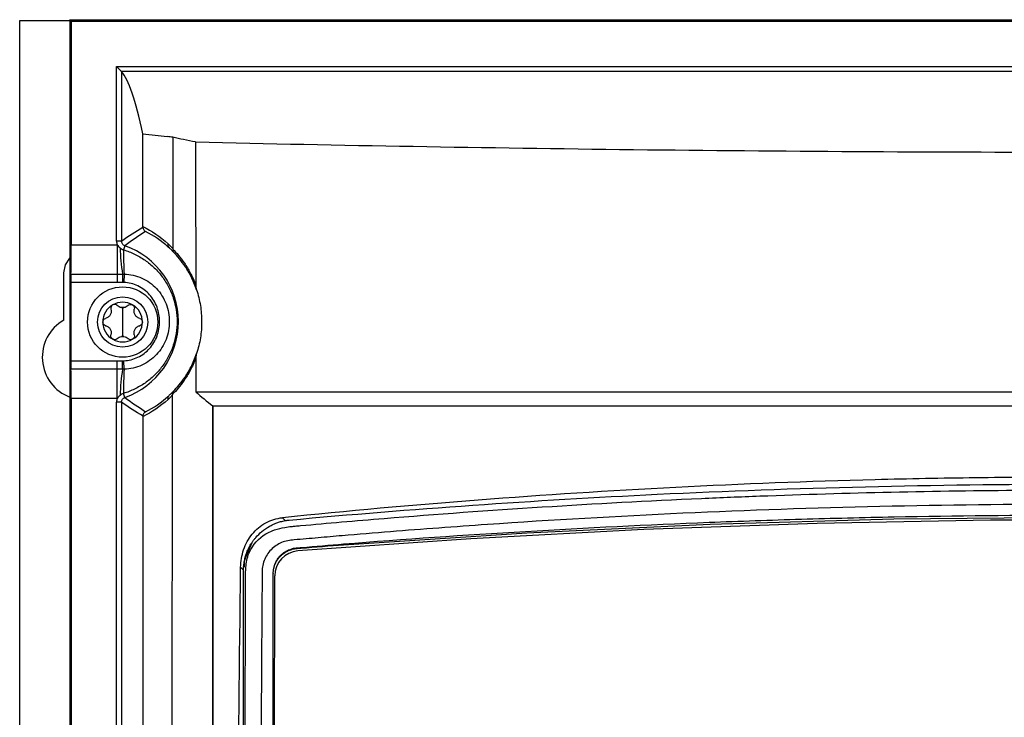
# Model space of a CAD drawing. Header units: millimetres. Extents: x 15336 to 16492, y 10123 to 11383.
# Tile 44 of 71: x 15911 to 16009, y 10830 to 10900. Entities that reach past the tile are written whole.
import ezdxf

# ---------------------------------------------------------------- set-up
doc = ezdxf.new("R2010")
doc.units = ezdxf.units.MM

msp = doc.modelspace()

# ---------------------------------------------------------------- linework, layer by layer
at = {"color": 7, "linetype": 'Continuous', "lineweight": 25}
for p, q in [((15910.797, 10589.564), (15910.797, 10899.564)), ((15910.797, 10899.564), (15915.797, 10899.564)), ((15915.797, 10899.564), (15915.797, 10899.651)), ((15915.928, 10899.521), (15915.797, 10899.651)), ((15915.797, 10899.651), (16116.385, 10899.651)), ((15915.797, 10899.564), (15915.797, 10589.564)), ((15915.928, 10899.521), (15915.928, 10877.253)), ((15915.928, 10899.521), (16116.254, 10899.521)), ((15920.438, 10877.626), (15920.438, 10895.004)), ((15920.438, 10895.004), (15920.938, 10894.504)), ((15920.438, 10895.004), (16111.744, 10895.004)), ((16111.244, 10894.504), (15920.938, 10894.504)), ((15920.938, 10894.504), (15920.938, 10877.626)), ((15920.938, 10877.626), (15920.438, 10877.626)), ((15915.928, 10877.253), (15920.51, 10877.253)), ((15920.51, 10877.253), (15920.51, 10874.342)), ((15921.27, 10877.155), (15921.129, 10876.757)), ((15915.197, 10869.759), (15915.197, 10874.464)), ((15915.901, 10874.342), (15920.51, 10874.342)), ((15920.51, 10874.342), (15920.51, 10873.511)), ((15921.039, 10874.341), (15921.024, 10873.505)), ((15921.198, 10874.339), (15921.165, 10873.501)), ((15915.893, 10873.511), (15915.893, 10865.705)), ((15920.51, 10873.511), (15915.893, 10873.511)), ((15921.047, 10870.989), (15921.047, 10869.564)), ((15921.047, 10869.564), (15921.047, 10868.139)), ((15915.893, 10865.705), (15920.51, 10865.705)), ((15920.51, 10864.873), (15915.901, 10864.873)), ((15920.51, 10864.873), (15920.51, 10865.705)), ((15920.51, 10861.963), (15920.51, 10864.873)), ((15921.039, 10864.874), (15921.024, 10865.71)), ((15921.198, 10864.876), (15921.165, 10865.714)), ((15915.928, 10861.963), (15915.928, 10752.253)), ((15920.51, 10861.963), (15915.928, 10861.963)), ((15921.27, 10862.061), (15921.129, 10862.458)), ((15920.938, 10861.59), (15920.438, 10861.59)), ((15920.438, 10752.626), (15920.438, 10861.59)), ((15920.938, 10861.59), (15920.938, 10752.626)), ((15933.914, 10847.606), (15933.386, 10846.368)), ((15943.05, 10847.483), (15943.05, 10847.405)), ((15933.075, 10844.872), (15932.793, 10845.156)), ((15933.075, 10844.835), (15933.075, 10844.872)), ((15933.075, 10747.48), (15933.075, 10844.835)), ((15936.037, 10844.548), (15936.037, 10844.498)), ((15936.099, 10748.484), (15936.187, 10844.293))]:
    msp.add_line(p, q, dxfattribs=at)
at = {"color": 7, "linetype": 'Continuous', "lineweight": 25, "flags": 128}
for points in [[(15915.197, 10874.464), (15915.357, 10875.268), (15915.797, 10875.934)], [(15936.949, 10850.092), (15937.217, 10849.822), (15937.232, 10849.807)], [(15943.05, 10847.405), (15961.288, 10848.602), (15979.545, 10849.457), (15997.815, 10849.971), (16016.091, 10850.142), (16034.367, 10849.971), (16052.637, 10849.457), (16070.894, 10848.602), (16089.132, 10847.405)], [(16093.694, 10846.782), (16076.474, 10848.003), (16059.235, 10848.919), (16041.983, 10849.53), (16024.722, 10849.835), (16007.459, 10849.835), (15990.199, 10849.53), (15972.947, 10848.919), (15955.708, 10848.003), (15938.488, 10846.782)]]:
    msp.add_lwpolyline(points, dxfattribs=at)
at = {"color": 7, "linetype": 'Continuous', "lineweight": 25}
for radius in [3.5, 2.5]:
    msp.add_circle((15921.047, 10869.564), radius, dxfattribs=at)
for centre, radius, start, end in [((15943.488, 10877.832), 22.719, 182.22022, 188.83836), ((15958.596, 10876.609), 37.467, 179.77387, 183.47395), ((15918.591, 10869.608), 8.009, 289.5453, 70.4547), ((15925.899, 10877.225), 0.36, 158.54871, 221.29815), ((15921.047, 10869.564), 1.975, 120, 180), ((15921.047, 10869.564), 1.975, 60, 120), ((15921.047, 10869.564), 1.439, 85.35169, 94.64831), ((15921.047, 10871.737), 0.748, 261.03551, 278.96449), ((15921.047, 10869.564), 1.975, 0, 60), ((15917.297, 10866.064), 4.25, 119.61158, 249.33268), ((15921.047, 10869.564), 1.975, 180, 240), ((15921.047, 10869.564), 1.975, 300, 0), ((15921.047, 10869.564), 1.975, 240, 300), ((15921.047, 10867.391), 0.748, 81.03551, 98.96449), ((15921.047, 10869.564), 1.439, 265.35169, 274.64831), ((15943.488, 10861.383), 22.719, 171.16164, 177.77978), ((15958.596, 10862.606), 37.467, 176.52605, 180.22613), ((15925.896, 10861.99), 0.353, 138.73634, 200.80248), ((15938.687, 10844.29), 2.5, 94.55759, 179.94369)]:
    msp.add_arc(centre, radius, start, end, dxfattribs=at)
for centre, major_axis, start_param, end_param in [((15920.235, 8903.139), (0, 1991.772), 6.201742, 6.262975), ((15915.867, 10877.253), (0, 3.5), 3.730624, 4.712389), ((15915.911, 10873.511), (0, 1), 0.589031, 1.570796), ((15915.911, 10865.705), (0, 1), 1.570796, 2.552562), ((15915.867, 10861.963), (0, 3.5), 4.712389, 5.694154)]:
    msp.add_ellipse(centre, major_axis=major_axis, ratio=0.017455, start_param=start_param, end_param=end_param, dxfattribs=at)
for points in [[(15920.938, 10894.504), (15920.938, 10894.504), (15920.938, 10894.504), (15920.938, 10894.504)], [(15923.063, 10888.309), (15923.871, 10888.215), (15924.679, 10888.119), (15925.487, 10888.023)], [(15926.053, 10887.955), (15925.864, 10887.977), (15925.676, 10888), (15925.487, 10888.023)], [(15928.31, 10887.483), (15927.474, 10887.64), (15926.721, 10887.798), (15926.053, 10887.955)], [(15928.31, 10887.483), (15928.312, 10882.737), (15928.317, 10877.991), (15928.323, 10873.244)], [(15920.938, 10877.626), (15921.648, 10878.128), (15922.358, 10878.583), (15923.068, 10879.011)], [(15923.332, 10878.568), (15922.64, 10878.131), (15921.952, 10877.666), (15921.27, 10877.155)], [(15923.068, 10879.061), (15923.932, 10878.638), (15924.772, 10878.084), (15925.564, 10877.357)], [(15923.068, 10879.011), (15923.068, 10879.027), (15923.068, 10879.044), (15923.068, 10879.061)], [(15925.628, 10876.988), (15924.897, 10877.658), (15924.124, 10878.172), (15923.332, 10878.568)], [(15920.438, 10877.626), (15920.438, 10877.498), (15920.463, 10877.37), (15920.51, 10877.253)], [(15920.51, 10877.253), (15920.596, 10877.147), (15920.681, 10877.04), (15920.786, 10876.952)], [(15920.786, 10876.952), (15920.889, 10876.866), (15921.002, 10876.8), (15921.129, 10876.757)], [(15920.51, 10874.342), (15920.686, 10874.342), (15920.863, 10874.342), (15921.039, 10874.341)], [(15921.039, 10874.341), (15921.092, 10874.342), (15921.145, 10874.341), (15921.198, 10874.339)], [(15921.024, 10873.505), (15920.853, 10873.509), (15920.681, 10873.511), (15920.51, 10873.511)], [(15921.165, 10873.501), (15921.118, 10873.503), (15921.071, 10873.505), (15921.024, 10873.505)], [(15928.323, 10873.244), (15928.323, 10873.084), (15928.359, 10872.931), (15928.408, 10872.781)], [(15920.931, 10870.998), (15920.766, 10871.024), (15920.622, 10871.103), (15920.514, 10871.213)], [(15921.581, 10871.213), (15921.473, 10871.103), (15921.329, 10871.024), (15921.164, 10870.998)], [(15920.514, 10867.915), (15920.622, 10868.026), (15920.766, 10868.104), (15920.931, 10868.13)], [(15921.164, 10868.13), (15921.329, 10868.104), (15921.473, 10868.026), (15921.581, 10867.915)], [(15928.411, 10866.429), (15928.366, 10866.291), (15928.333, 10866.15), (15928.333, 10866.002)], [(15928.333, 10866.002), (15928.335, 10864.877), (15928.338, 10863.751), (15928.341, 10862.625)], [(15920.51, 10865.705), (15920.681, 10865.705), (15920.853, 10865.707), (15921.024, 10865.71)], [(15921.039, 10864.874), (15920.863, 10864.873), (15920.686, 10864.873), (15920.51, 10864.873)], [(15921.024, 10865.71), (15921.071, 10865.711), (15921.118, 10865.713), (15921.165, 10865.714)], [(15921.198, 10864.876), (15921.145, 10864.875), (15921.092, 10864.874), (15921.039, 10864.874)], [(15920.51, 10861.963), (15920.462, 10861.844), (15920.438, 10861.718), (15920.438, 10861.59)], [(15920.786, 10862.264), (15920.681, 10862.175), (15920.596, 10862.069), (15920.51, 10861.963)], [(15921.129, 10862.458), (15921.003, 10862.416), (15920.888, 10862.349), (15920.786, 10862.264)], [(15921.27, 10862.061), (15921.954, 10861.548), (15922.644, 10861.082), (15923.338, 10860.644)], [(15925.566, 10861.865), (15924.774, 10861.136), (15923.935, 10860.584), (15923.075, 10860.162)], [(15923.338, 10860.644), (15924.128, 10861.039), (15924.899, 10861.551), (15925.631, 10862.223)], [(15926.017, 10862.373), (15926.001, 10862.494), (15926.035, 10862.609), (15926.107, 10862.689)], [(15928.34, 10862.625), (15928.864, 10862.144), (15929.428, 10861.675), (15930.031, 10861.217)], [(15923.075, 10860.201), (15922.362, 10860.629), (15921.65, 10861.087), (15920.938, 10861.59)], [(15930.035, 10737.663), (15930.046, 10778.841), (15930.039, 10820.036), (15930.014, 10861.192)], [(15923.015, 10753.999), (15923.062, 10789.312), (15923.082, 10824.746), (15923.075, 10860.162)], [(15923.075, 10860.162), (15923.075, 10860.175), (15923.075, 10860.188), (15923.075, 10860.201)], [(15932.385, 10789.842), (15932.436, 10808.282), (15932.571, 10826.72), (15932.793, 10845.156)], [(15935.998, 10801.13), (15936.011, 10815.605), (15936.024, 10830.078), (15936.037, 10844.548)]]:
    msp.add_open_spline(points, degree=3, dxfattribs=at)
for points, knots in [([(15923.068, 10879.061), (15923.068, 10880.088), (15923.067, 10882.144), (15923.065, 10885.227), (15923.064, 10887.282), (15923.063, 10888.309)], [0, 0, 0, 0, 0.333334, 0.666666, 1, 1, 1, 1]), ([(15926.053, 10887.955), (15926.051, 10887.033), (15926.051, 10886.111), (15926.049, 10884.267), (15926.046, 10881.501), (15926.042, 10878.735), (15926.04, 10876.891)], [0, 0, 0, 0, 0.25, 0.25, 0.5, 1, 1, 1, 1]), ([(15928.31, 10887.483), (15942.648, 10887.159), (15957.178, 10886.905), (15979.263, 10886.647), (15986.64, 10886.582), (16001.414, 10886.495), (16008.813, 10886.474), (16019.928, 10886.474), (16023.638, 10886.48), (16031.054, 10886.502), (16034.754, 10886.518), (16045.823, 10886.584), (16053.166, 10886.649), (16075.085, 10886.906), (16089.552, 10887.159), (16103.872, 10887.483)], [0, 0, 0, 0, 0.25, 0.25, 0.375, 0.375, 0.5, 0.5, 0.5625, 0.5625, 0.625, 0.625, 0.75, 0.75, 1, 1, 1, 1]), ([(15923.068, 10879.011), (15923.068, 10878.917), (15923.094, 10878.827), (15923.187, 10878.673), (15923.254, 10878.609), (15923.332, 10878.568)], [0, 0, 0, 0, 0.5, 0.5, 1, 1, 1, 1]), ([(15921.27, 10877.155), (15921.173, 10877.189), (15921.089, 10877.254), (15920.97, 10877.421), (15920.938, 10877.523), (15920.938, 10877.626)], [0, 0, 0, 0, 0.5, 0.5, 1, 1, 1, 1]), ([(15921.129, 10876.757), (15921.512, 10876.641), (15921.882, 10876.497), (15922.6, 10876.15), (15922.947, 10875.946), (15923.6, 10875.492), (15923.907, 10875.241), (15924.483, 10874.686), (15924.748, 10874.386), (15925.225, 10873.75), (15925.439, 10873.411), (15925.809, 10872.703), (15925.965, 10872.338), (15926.216, 10871.581), (15926.312, 10871.19), (15926.439, 10870.405), (15926.471, 10870.008), (15926.471, 10869.206), (15926.439, 10868.809), (15926.311, 10868.022), (15926.215, 10867.631), (15925.964, 10866.876), (15925.808, 10866.51), (15925.437, 10865.8), (15925.224, 10865.463), (15924.747, 10864.828), (15924.481, 10864.527), (15923.906, 10863.974), (15923.599, 10863.723), (15922.947, 10863.269), (15922.6, 10863.066), (15921.882, 10862.719), (15921.512, 10862.574), (15921.129, 10862.458)], [0, 0, 0, 0, 0.0625, 0.0625, 0.125, 0.125, 0.1875, 0.1875, 0.25, 0.25, 0.3125, 0.3125, 0.375, 0.375, 0.4375, 0.4375, 0.5, 0.5, 0.5625, 0.5625, 0.625, 0.625, 0.6875, 0.6875, 0.75, 0.75, 0.8125, 0.8125, 0.875, 0.875, 0.9375, 0.9375, 1, 1, 1, 1]), ([(15925.564, 10877.357), (15925.657, 10877.271), (15925.75, 10877.183), (15925.842, 10877.092), (15925.908, 10877.026), (15925.975, 10876.959), (15926.04, 10876.891)], [0, 0, 0, 0, 0.0005580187, 0.0005580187, 0.0005580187, 0.0009612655, 0.0009612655, 0.0009612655, 0.0009612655]), ([(15926.122, 10876.503), (15926.046, 10876.583), (15925.97, 10876.66), (15925.894, 10876.735), (15925.806, 10876.822), (15925.717, 10876.906), (15925.628, 10876.988)], [0, 0, 0, 0, 0.000475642, 0.000475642, 0.000475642, 0.001021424, 0.001021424, 0.001021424, 0.001021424]), ([(15926.036, 10876.826), (15926.026, 10876.765), (15926.029, 10876.706), (15926.058, 10876.594), (15926.085, 10876.544), (15926.122, 10876.503)], [0, 0, 0, 0, 0.5, 0.5, 1, 1, 1, 1]), ([(15926.04, 10876.891), (15926.04, 10876.874), (15926.039, 10876.858), (15926.038, 10876.842), (15926.037, 10876.837), (15926.036, 10876.832), (15926.036, 10876.826)], [0, 0, 0, 0, 0.00004884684, 0.00004884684, 0.00004884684, 0.00006553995, 0.00006553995, 0.00006553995, 0.00006553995]), ([(15926.036, 10876.826), (15926.222, 10876.639), (15926.413, 10876.431), (15926.801, 10875.965), (15926.999, 10875.706), (15927.393, 10875.128), (15927.589, 10874.809), (15927.969, 10874.093), (15928.155, 10873.692), (15928.323, 10873.244)], [0, 0, 0, 0, 0.25, 0.25, 0.5, 0.5, 0.75, 0.75, 1, 1, 1, 1]), ([(15928.408, 10872.781), (15928.245, 10873.263), (15928.061, 10873.688), (15927.68, 10874.442), (15927.483, 10874.773), (15927.087, 10875.369), (15926.888, 10875.634), (15926.498, 10876.106), (15926.307, 10876.315), (15926.122, 10876.503)], [0, 0, 0, 0, 0.25, 0.25, 0.5, 0.5, 0.75, 0.75, 1, 1, 1, 1]), ([(15921.198, 10874.339), (15921.502, 10874.331), (15921.8, 10874.294), (15922.386, 10874.161), (15922.676, 10874.065), (15923.227, 10873.819), (15923.487, 10873.67), (15923.977, 10873.321), (15924.208, 10873.119), (15924.618, 10872.681), (15924.801, 10872.443), (15925.122, 10871.929), (15925.257, 10871.657), (15925.472, 10871.097), (15925.555, 10870.804), (15925.664, 10870.208), (15925.691, 10869.909), (15925.691, 10869.308), (15925.664, 10869.003), (15925.554, 10868.41), (15925.473, 10868.121), (15925.257, 10867.56), (15925.121, 10867.285), (15924.803, 10866.775), (15924.621, 10866.538), (15924.209, 10866.097), (15923.979, 10865.896), (15923.491, 10865.548), (15923.231, 10865.398), (15922.676, 10865.15), (15922.39, 10865.055), (15921.804, 10864.923), (15921.502, 10864.884), (15921.198, 10864.876)], [0, 0, 0, 0, 0.0625, 0.0625, 0.125, 0.125, 0.1875, 0.1875, 0.25, 0.25, 0.3125, 0.3125, 0.375, 0.375, 0.4375, 0.4375, 0.5, 0.5, 0.5625, 0.5625, 0.625, 0.625, 0.6875, 0.6875, 0.75, 0.75, 0.8125, 0.8125, 0.875, 0.875, 0.9375, 0.9375, 1, 1, 1, 1]), ([(15921.165, 10865.714), (15921.41, 10865.724), (15921.65, 10865.758), (15922.12, 10865.874), (15922.351, 10865.957), (15922.791, 10866.168), (15922.998, 10866.294), (15923.385, 10866.585), (15923.566, 10866.753), (15923.889, 10867.116), (15924.032, 10867.311), (15924.281, 10867.727), (15924.387, 10867.95), (15924.556, 10868.405), (15924.619, 10868.638), (15924.704, 10869.117), (15924.726, 10869.362), (15924.727, 10869.847), (15924.706, 10870.089), (15924.621, 10870.569), (15924.557, 10870.806), (15924.305, 10871.488), (15924.052, 10871.917), (15923.569, 10872.46), (15923.387, 10872.628), (15922.999, 10872.921), (15922.792, 10873.047), (15922.353, 10873.257), (15922.121, 10873.341), (15921.651, 10873.457), (15921.41, 10873.492), (15921.165, 10873.501)], [0, 0, 0, 0, 0.0625, 0.0625, 0.125, 0.125, 0.1875, 0.1875, 0.25, 0.25, 0.3125, 0.3125, 0.375, 0.375, 0.4375, 0.4375, 0.5, 0.5, 0.5625, 0.5625, 0.625, 0.625, 0.75, 0.75, 0.8125, 0.8125, 0.875, 0.875, 0.9375, 0.9375, 1, 1, 1, 1]), ([(15928.408, 10872.781), (15928.491, 10872.527), (15928.564, 10872.266), (15928.691, 10871.741), (15928.743, 10871.477), (15928.869, 10870.683), (15928.912, 10870.149), (15928.913, 10869.073), (15928.87, 10868.527), (15928.702, 10867.462), (15928.577, 10866.941), (15928.411, 10866.429)], [0, 0, 0, 0, 0.125, 0.125, 0.25, 0.25, 0.5, 0.5, 0.75, 0.75, 1, 1, 1, 1]), ([(15919.886, 10870.851), (15919.912, 10870.759), (15919.92, 10870.661), (15919.897, 10870.464), (15919.864, 10870.365), (15919.762, 10870.188), (15919.692, 10870.111), (15919.533, 10869.992), (15919.445, 10869.95), (15919.353, 10869.926)], [0, 0, 0, 0, 0.25, 0.25, 0.5, 0.5, 0.75, 0.75, 1, 1, 1, 1]), ([(15920.06, 10871.275), (15919.986, 10871.232), (15919.929, 10871.164), (15919.868, 10871.01), (15919.865, 10870.927), (15919.886, 10870.851)], [0, 0, 0, 0, 0.5, 0.5, 1, 1, 1, 1]), ([(15920.514, 10871.213), (15920.458, 10871.269), (15920.385, 10871.308), (15920.222, 10871.333), (15920.134, 10871.317), (15920.06, 10871.275)], [0, 0, 0, 0, 0.5, 0.5, 1, 1, 1, 1]), ([(15921.581, 10871.213), (15921.636, 10871.269), (15921.71, 10871.308), (15921.873, 10871.333), (15921.961, 10871.317), (15922.035, 10871.275)], [0, 0, 0, 0, 0.5, 0.5, 1, 1, 1, 1]), ([(15922.035, 10871.275), (15922.109, 10871.232), (15922.166, 10871.164), (15922.226, 10871.01), (15922.229, 10870.927), (15922.208, 10870.851)], [0, 0, 0, 0, 0.5, 0.5, 1, 1, 1, 1]), ([(15922.742, 10869.926), (15922.65, 10869.95), (15922.561, 10869.992), (15922.402, 10870.111), (15922.332, 10870.188), (15922.23, 10870.365), (15922.198, 10870.464), (15922.175, 10870.661), (15922.183, 10870.759), (15922.208, 10870.851)], [0, 0, 0, 0, 0.25, 0.25, 0.5, 0.5, 0.75, 0.75, 1, 1, 1, 1]), ([(15919.072, 10869.564), (15919.072, 10869.65), (15919.102, 10869.733), (15919.206, 10869.862), (15919.276, 10869.907), (15919.353, 10869.926)], [0, 0, 0, 0, 0.5, 0.5, 1, 1, 1, 1]), ([(15922.742, 10869.926), (15922.818, 10869.907), (15922.889, 10869.862), (15922.992, 10869.733), (15923.022, 10869.65), (15923.022, 10869.564)], [0, 0, 0, 0, 0.5, 0.5, 1, 1, 1, 1]), ([(15919.353, 10869.202), (15919.276, 10869.222), (15919.206, 10869.266), (15919.103, 10869.395), (15919.072, 10869.478), (15919.072, 10869.564)], [0, 0, 0, 0, 0.5, 0.5, 1, 1, 1, 1]), ([(15919.353, 10869.202), (15919.445, 10869.178), (15919.533, 10869.136), (15919.692, 10869.018), (15919.762, 10868.94), (15919.864, 10868.763), (15919.897, 10868.664), (15919.92, 10868.467), (15919.912, 10868.37), (15919.886, 10868.278)], [0, 0, 0, 0, 0.25, 0.25, 0.5, 0.5, 0.75, 0.75, 1, 1, 1, 1]), ([(15922.208, 10868.278), (15922.183, 10868.37), (15922.175, 10868.467), (15922.198, 10868.664), (15922.23, 10868.763), (15922.332, 10868.94), (15922.402, 10869.018), (15922.561, 10869.136), (15922.65, 10869.178), (15922.742, 10869.202)], [0, 0, 0, 0, 0.25, 0.25, 0.5, 0.5, 0.75, 0.75, 1, 1, 1, 1]), ([(15923.022, 10869.564), (15923.022, 10869.479), (15922.992, 10869.395), (15922.889, 10869.266), (15922.818, 10869.222), (15922.742, 10869.202)], [0, 0, 0, 0, 0.5, 0.5, 1, 1, 1, 1]), ([(15920.06, 10867.854), (15919.986, 10867.897), (15919.929, 10867.964), (15919.868, 10868.118), (15919.865, 10868.202), (15919.886, 10868.278)], [0, 0, 0, 0, 0.5, 0.5, 1, 1, 1, 1]), ([(15920.514, 10867.915), (15920.458, 10867.859), (15920.385, 10867.82), (15920.222, 10867.795), (15920.134, 10867.811), (15920.06, 10867.854)], [0, 0, 0, 0, 0.5, 0.5, 1, 1, 1, 1]), ([(15922.035, 10867.854), (15921.961, 10867.811), (15921.874, 10867.795), (15921.71, 10867.82), (15921.636, 10867.859), (15921.581, 10867.915)], [0, 0, 0, 0, 0.5, 0.5, 1, 1, 1, 1]), ([(15922.208, 10868.278), (15922.229, 10868.202), (15922.226, 10868.118), (15922.166, 10867.965), (15922.109, 10867.897), (15922.035, 10867.854)], [0, 0, 0, 0, 0.5, 0.5, 1, 1, 1, 1]), ([(15928.333, 10866.002), (15928.159, 10865.534), (15927.966, 10865.118), (15927.573, 10864.38), (15927.371, 10864.054), (15926.969, 10863.47), (15926.77, 10863.214), (15926.385, 10862.756), (15926.198, 10862.554), (15926.017, 10862.373)], [0, 0, 0, 0, 0.25, 0.25, 0.5, 0.5, 0.75, 0.75, 1, 1, 1, 1]), ([(15926.107, 10862.689), (15926.285, 10862.868), (15926.471, 10863.069), (15926.855, 10863.529), (15927.054, 10863.788), (15927.457, 10864.387), (15927.658, 10864.721), (15928.051, 10865.492), (15928.242, 10865.93), (15928.411, 10866.429)], [0, 0, 0, 0, 0.25, 0.25, 0.5, 0.5, 0.75, 0.75, 1, 1, 1, 1]), ([(15920.938, 10861.59), (15920.938, 10861.693), (15920.97, 10861.794), (15921.088, 10861.961), (15921.173, 10862.026), (15921.27, 10862.061)], [0, 0, 0, 0, 0.5, 0.5, 1, 1, 1, 1]), ([(15926.021, 10862.309), (15925.958, 10862.243), (15925.894, 10862.179), (15925.83, 10862.115), (15925.743, 10862.03), (15925.655, 10861.946), (15925.566, 10861.865)], [0, 0, 0, 0, 0.0003842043, 0.0003842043, 0.0003842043, 0.0009054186, 0.0009054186, 0.0009054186, 0.0009054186]), ([(15925.631, 10862.223), (15925.715, 10862.3), (15925.799, 10862.38), (15925.882, 10862.462), (15925.958, 10862.536), (15926.032, 10862.612), (15926.107, 10862.689)], [0, 0, 0, 0, 0.0005094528, 0.0005094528, 0.0005094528, 0.0009709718, 0.0009709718, 0.0009709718, 0.0009709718]), ([(15925.834, 10751.991), (15925.871, 10770.342), (15925.904, 10788.726), (15925.949, 10816.309), (15925.965, 10825.506), (15925.987, 10839.304), (15925.994, 10843.904), (15926.007, 10853.106), (15926.012, 10857.707), (15926.021, 10862.309)], [0, 0, 0, 0, 0.5, 0.5, 0.75, 0.75, 0.875, 0.875, 1, 1, 1, 1]), ([(15926.017, 10862.373), (15926.02, 10862.357), (15926.021, 10862.339), (15926.021, 10862.322), (15926.021, 10862.318), (15926.021, 10862.313), (15926.021, 10862.309)], [0, 0, 0, 0, 0.00005227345, 0.00005227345, 0.00005227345, 0.00006509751, 0.00006509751, 0.00006509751, 0.00006509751]), ([(15928.34, 10862.625), (15942.678, 10862.625), (15957.18, 10862.625), (15975.512, 10862.625), (15979.188, 10862.625), (15986.562, 10862.625), (15990.256, 10862.625), (16001.329, 10862.625), (16008.713, 10862.625), (16023.482, 10862.625), (16030.868, 10862.625), (16041.948, 10862.625), (16045.645, 10862.625), (16053.012, 10862.625), (16056.686, 10862.625), (16075.007, 10862.625), (16089.504, 10862.625), (16103.842, 10862.625)], [0, 0, 0, 0, 0.25, 0.25, 0.3125, 0.3125, 0.375, 0.375, 0.5, 0.5, 0.625, 0.625, 0.6875, 0.6875, 0.75, 0.75, 1, 1, 1, 1]), ([(15930.014, 10861.21), (15930.017, 10856.062), (15930.02, 10850.915), (15930.025, 10840.618), (15930.027, 10835.47), (15930.033, 10820.022), (15930.036, 10809.723), (15930.04, 10789.124), (15930.04, 10778.825), (15930.04, 10763.376), (15930.039, 10758.226), (15930.038, 10747.926), (15930.037, 10742.776), (15930.035, 10737.626)], [0, 0, 0, 0, 0.125, 0.125, 0.25, 0.25, 0.5, 0.5, 0.75, 0.75, 0.875, 0.875, 1, 1, 1, 1]), ([(16102.168, 10861.192), (16088.094, 10861.195), (16073.866, 10861.197), (16055.891, 10861.199), (16052.286, 10861.199), (16045.058, 10861.199), (16041.435, 10861.199), (16030.575, 10861.2), (16023.335, 10861.2), (16008.853, 10861.2), (16001.611, 10861.2), (15990.748, 10861.2), (15987.124, 10861.2), (15979.898, 10861.199), (15976.294, 10861.199), (15965.511, 10861.198), (15958.359, 10861.197), (15947.688, 10861.195), (15944.14, 10861.195), (15937.062, 10861.193), (15933.531, 10861.193), (15930.014, 10861.192)], [0, 0, 0, 0, 0.25, 0.25, 0.3125, 0.3125, 0.375, 0.375, 0.5, 0.5, 0.625, 0.625, 0.6875, 0.6875, 0.75, 0.75, 0.875, 0.875, 0.9375, 0.9375, 1, 1, 1, 1]), ([(15923.075, 10860.201), (15923.075, 10860.294), (15923.101, 10860.385), (15923.193, 10860.539), (15923.261, 10860.602), (15923.338, 10860.644)], [0, 0, 0, 0, 0.5, 0.5, 1, 1, 1, 1]), ([(16095.233, 10850.092), (16082.286, 10851.422), (16069.182, 10852.432), (16052.604, 10853.279), (16049.281, 10853.427), (16042.635, 10853.682), (16039.309, 10853.787), (16029.325, 10854.041), (16022.659, 10854.126), (16012.644, 10854.124), (16009.301, 10854.103), (16002.624, 10854.016), (15999.293, 10853.952), (15989.323, 10853.695), (15982.706, 10853.44), (15962.944, 10852.427), (15949.887, 10851.421), (15936.949, 10850.092)], [0, 0, 0, 0, 0.25, 0.25, 0.3125, 0.3125, 0.375, 0.375, 0.5, 0.5, 0.5625, 0.5625, 0.625, 0.625, 0.75, 0.75, 1, 1, 1, 1]), ([(15937.616, 10849.859), (15949.789, 10850.972), (15962.007, 10851.828), (15988.056, 10853.092), (16001.9, 10853.432), (16022.75, 10853.439), (16029.714, 10853.357), (16040.182, 10853.107), (16043.675, 10853.003), (16050.668, 10852.751), (16054.17, 10852.603), (16070.072, 10851.836), (16082.374, 10850.974), (16094.566, 10849.859)], [0.0046038, 0.0046038, 0.0046038, 0.0046038, 0.041605, 0.041605, 0.0832098, 0.0832098, 0.1040122, 0.1040122, 0.1144134, 0.1144134, 0.1248146, 0.1248146, 0.1618195, 0.1618195, 0.1618195, 0.1618195]), ([(15935.346, 10743.344), (15935.231, 10743.417), (15935.038, 10743.54), (15934.651, 10743.779), (15934.181, 10744.338), (15933.962, 10745.252), (15933.961, 10745.994), (15933.939, 10746.872), (15933.923, 10747.696), (15933.906, 10748.518), (15933.897, 10748.896), (15933.893, 10749.282), (15933.879, 10750.244), (15933.672, 10765.386), (15933.47, 10781.174), (15933.352, 10796.86), (15933.249, 10812.135), (15933.233, 10827.924), (15933.281, 10842.824), (15933.281, 10844.656), (15933.317, 10845.265), (15933.41, 10846.105), (15934.032, 10847.59), (15935.192, 10848.533), (15936.398, 10848.95), (15937.072, 10849.118), (15937.754, 10849.215), (15938.29, 10849.26), (15939.944, 10849.413), (15942.884, 10849.674), (15956.091, 10850.783), (15969.974, 10851.663), (15991.244, 10852.537), (16003.719, 10852.816), (16020.279, 10852.869), (16047.33, 10852.576), (16072.643, 10851.156), (16092.212, 10849.416), (16093.325, 10849.315), (16094.028, 10849.249), (16094.502, 10849.208), (16095.069, 10849.131), (16095.692, 10848.987), (16096.576, 10848.717), (16097.861, 10847.942), (16098.664, 10846.561), (16098.844, 10845.376), (16098.898, 10844.778), (16098.894, 10843.806), (16098.952, 10828.746), (16098.939, 10812.966), (16098.827, 10796.551), (16098.712, 10781.238), (16098.523, 10766.419), (16098.335, 10752.608)], [0, 0, 0, 0, 0.0014648, 0.0024414, 0.0048828, 0.0078125, 0.0097656, 0.0107422, 0.0146484, 0.0161133, 0.0170898, 0.0175781, 0.019043, 0.0244141, 0.1328125, 0.1399211, 0.1484375, 0.2539062, 0.265625, 0.2675781, 0.2685547, 0.2705078, 0.2744141, 0.28125, 0.2822266, 0.2851562, 0.2871094, 0.2880859, 0.2895508, 0.3007812, 0.3125, 0.3984375, 0.4140625, 0.484375, 0.4988178, 0.546875, 0.7011719, 0.7050781, 0.7089844, 0.7104492, 0.7109375, 0.7128906, 0.715332, 0.7163086, 0.7207031, 0.7275391, 0.7285156, 0.7304688, 0.7324219, 0.7363281, 0.8515625, 0.8588534, 0.8671875, 0.9733664, 0.9733664, 0.9733664, 0.9733664]), ([(16094.063, 10847.881), (16093.864, 10847.902), (16093.665, 10847.921), (16093.267, 10847.955), (16093.068, 10847.969), (16092.669, 10848.002), (16092.47, 10848.021), (16092.071, 10848.056), (16091.872, 10848.073), (16090.875, 10848.161), (16090.077, 10848.23), (16087.68, 10848.434), (16086.079, 10848.566), (16081.27, 10848.95), (16078.054, 10849.189), (16068.373, 10849.854), (16061.891, 10850.227), (16048.872, 10850.826), (16042.331, 10851.051), (16029.228, 10851.351), (16022.665, 10851.425), (16002.968, 10851.426), (15989.84, 10851.128), (15970.297, 10850.23), (15963.807, 10849.855), (15954.129, 10849.19), (15950.911, 10848.95), (15946.101, 10848.567), (15944.5, 10848.434), (15942.103, 10848.23), (15941.305, 10848.161), (15940.108, 10848.056), (15939.71, 10848.018), (15938.913, 10847.956), (15938.514, 10847.924), (15938.117, 10847.88)], [0, 0, 0, 0, 0.003906, 0.003906, 0.007813, 0.007813, 0.011719, 0.011719, 0.015625, 0.015625, 0.03125, 0.03125, 0.0625, 0.0625, 0.125, 0.125, 0.25, 0.25, 0.375, 0.375, 0.5, 0.5, 0.75, 0.75, 0.875, 0.875, 0.9375, 0.9375, 0.96875, 0.96875, 0.984375, 0.984375, 0.992188, 0.992188, 1, 1, 1, 1]), ([(15932.793, 10845.156), (15932.8, 10845.756), (15932.897, 10846.341), (15933.288, 10847.475), (15933.569, 10847.992), (15934.134, 10848.685), (15934.341, 10848.895), (15934.789, 10849.269), (15935.031, 10849.435), (15935.548, 10849.718), (15935.816, 10849.831), (15936.37, 10850.003), (15936.658, 10850.062), (15936.949, 10850.092)], [0, 0, 0, 0, 0.25, 0.25, 0.5, 0.5, 0.625, 0.625, 0.75, 0.75, 0.875, 0.875, 1, 1, 1, 1]), ([(15943.05, 10847.483), (15955.075, 10848.431), (15967.2, 10849.152), (15982.481, 10849.755), (15985.544, 10849.861), (15991.682, 10850.043), (15994.758, 10850.118), (16003.999, 10850.3), (16010.144, 10850.359), (16028.536, 10850.356), (16040.738, 10850.111), (16065.024, 10849.149), (16077.108, 10848.431), (16089.132, 10847.483)], [0, 0, 0, 0, 0.25, 0.25, 0.3125, 0.3125, 0.375, 0.375, 0.5, 0.5, 0.75, 0.75, 1, 1, 1, 1]), ([(15933.075, 10844.872), (15933.076, 10844.949), (15933.08, 10845.103), (15933.098, 10845.335), (15933.127, 10845.569), (15933.168, 10845.806), (15933.222, 10846.043), (15933.287, 10846.282), (15933.366, 10846.52), (15933.458, 10846.758), (15933.564, 10846.994), (15933.683, 10847.229), (15933.817, 10847.46), (15933.964, 10847.687), (15934.126, 10847.909), (15934.422, 10848.272), (15934.909, 10848.75), (15935.444, 10849.121), (15935.846, 10849.337), (15936.091, 10849.455), (15936.407, 10849.585), (15936.795, 10849.714), (15937.079, 10849.774), (15937.232, 10849.807)], [0, 0, 0, 0, 0.0323424, 0.0651531, 0.0984474, 0.1322398, 0.1665443, 0.2013742, 0.2367423, 0.2726607, 0.3091409, 0.3461941, 0.3838308, 0.4220611, 0.4608946, 0.5003405, 0.6205843, 0.7499931, 0.7790856, 0.8186339, 0.8686372, 0.9290935, 1, 1, 1, 1]), ([(15937.232, 10849.807), (15937.274, 10849.814), (15937.358, 10849.828), (15937.486, 10849.846), (15937.573, 10849.855), (15937.616, 10849.859)], [0, 0, 0, 0, 0.338607, 0.671471, 1, 1, 1, 1]), ([(15938.117, 10847.88), (15938.011, 10847.868), (15937.906, 10847.856), (15937.695, 10847.83), (15937.59, 10847.817), (15937.275, 10847.76), (15937.072, 10847.7), (15936.681, 10847.539), (15936.492, 10847.438), (15936.137, 10847.198), (15935.972, 10847.06), (15935.67, 10846.751), (15935.536, 10846.583), (15935.304, 10846.218), (15935.207, 10846.022), (15935.056, 10845.617), (15935.001, 10845.402), (15934.941, 10844.976), (15934.937, 10844.762), (15934.935, 10844.548)], [0, 0, 0, 0, 0.0625, 0.0625, 0.125, 0.125, 0.25, 0.25, 0.375, 0.375, 0.5, 0.5, 0.625, 0.625, 0.75, 0.75, 0.875, 0.875, 1, 1, 1, 1]), ([(15936.037, 10844.548), (15936.037, 10844.73), (15936.057, 10844.909), (15936.133, 10845.26), (15936.191, 10845.434), (15936.339, 10845.761), (15936.429, 10845.916), (15936.643, 10846.206), (15936.765, 10846.338), (15937.03, 10846.573), (15937.177, 10846.678), (15937.485, 10846.853), (15937.646, 10846.924), (15937.982, 10847.031), (15938.157, 10847.068), (15938.418, 10847.095), (15938.505, 10847.101), (15938.68, 10847.116), (15940.164, 10847.241), (15941.65, 10847.366), (15943.05, 10847.483)], [0, 0, 0, 0, 0.0625, 0.0625, 0.125, 0.125, 0.1875, 0.1875, 0.25, 0.25, 0.3125, 0.3125, 0.375, 0.375, 0.4375, 0.4375, 0.46875, 0.46875, 0.5, 1, 1, 1, 1]), ([(15936.037, 10844.498), (15936.037, 10844.676), (15936.056, 10844.851), (15936.129, 10845.195), (15936.184, 10845.366), (15936.327, 10845.688), (15936.415, 10845.841), (15936.622, 10846.127), (15936.741, 10846.261), (15937.002, 10846.497), (15937.145, 10846.602), (15937.451, 10846.781), (15937.612, 10846.853), (15937.946, 10846.964), (15938.121, 10847.003), (15938.384, 10847.033), (15938.473, 10847.039), (15938.649, 10847.053), (15940.145, 10847.172), (15941.642, 10847.292), (15943.05, 10847.405)], [0, 0, 0, 0, 0.0625, 0.0625, 0.125, 0.125, 0.1875, 0.1875, 0.25, 0.25, 0.3125, 0.3125, 0.375, 0.375, 0.4375, 0.4375, 0.46875, 0.46875, 0.5, 1, 1, 1, 1]), ([(15933.386, 10846.368), (15933.312, 10846.222), (15933.123, 10845.849), (15933.143, 10845.428), (15933.154, 10845.172)], [0, 0, 0, 0, 0.393139, 1, 1, 1, 1]), ([(15934.935, 10844.548), (15934.932, 10844.028), (15934.926, 10843.508), (15934.918, 10842.468), (15934.914, 10841.948), (15934.903, 10840.387), (15934.896, 10839.347), (15934.875, 10836.226), (15934.863, 10834.145), (15934.828, 10827.902), (15934.809, 10823.74), (15934.777, 10811.254), (15934.79, 10802.929), (15934.894, 10786.279), (15934.979, 10777.954), (15935.087, 10765.466), (15935.119, 10761.303), (15935.154, 10756.1), (15935.161, 10755.059), (15935.17, 10753.498), (15935.173, 10752.978), (15935.178, 10752.197), (15935.179, 10751.937), (15935.182, 10751.417), (15935.185, 10751.157), (15935.18, 10749.856), (15935.167, 10748.815), (15935.158, 10747.255), (15935.161, 10746.735), (15935.221, 10745.696), (15935.278, 10745.178), (15935.346, 10744.664)], [0, 0, 0, 0, 0.015625, 0.015625, 0.03125, 0.03125, 0.0625, 0.0625, 0.125, 0.125, 0.25, 0.25, 0.5, 0.5, 0.75, 0.75, 0.875, 0.875, 0.90625, 0.90625, 0.921875, 0.921875, 0.929688, 0.929688, 0.9375, 0.9375, 0.96875, 0.96875, 0.984375, 0.984375, 1, 1, 1, 1])]:
    msp.add_open_spline(points, degree=3, knots=knots, dxfattribs=at)

doc.saveas('drawing.dxf')
